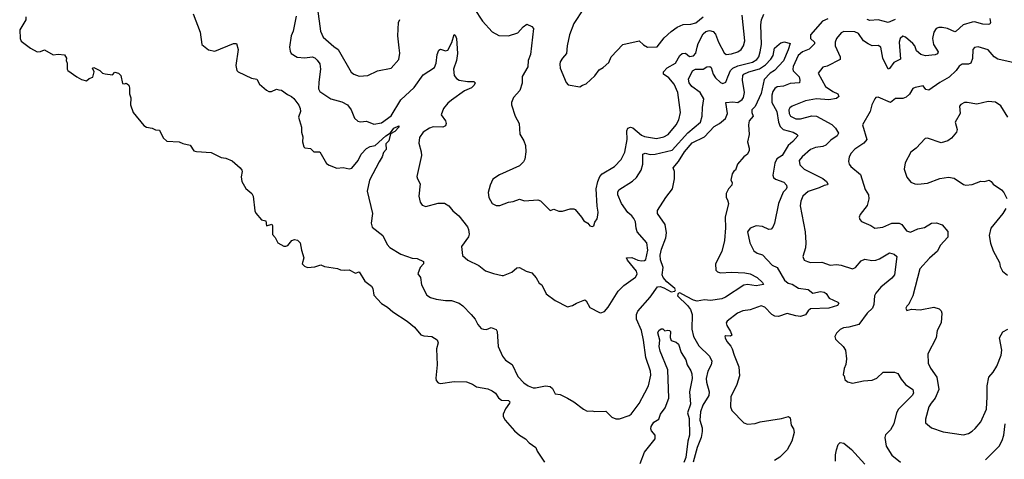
# Model space of a CAD drawing. Extents: x 2239781 to 2394849, y 665654 to 770575.
# Tile 24 of 147: x 2248862 to 2256847, y 715618 to 719187. Entities that reach past the tile are written whole.
import ezdxf

# ---------------------------------------------------------------- set-up
doc = ezdxf.new("R2010")
doc.units = 0

msp = doc.modelspace()

# ---------------------------------------------------------------- linework, layer by layer
at = {"layer": '0CON10XD'}
for points in [[(2248911.7, 719211.7), (2248911.2, 719185), (2248862.5, 719105), (2248867.5, 719035), (2248875, 719012.5), (2248950, 718955), (2249005, 718927.5), (2249031.7, 718928.3), (2249065, 718942.5), (2249135, 718902.5), (2249175, 718907.5), (2249225, 718902.5), (2249242.5, 718875), (2249240, 718855), (2249247.5, 718835), (2249247.5, 718785), (2249252.5, 718775), (2249325, 718723.3), (2249365, 718702.5), (2249405, 718690), (2249425, 718710), (2249455, 718720), (2249467.5, 718765), (2249453.3, 718795), (2249465, 718800), (2249513.6, 718773.6), (2249535, 718753.8), (2249555, 718746.7), (2249615, 718740), (2249635, 718760), (2249663.6, 718753.6), (2249683.3, 718735), (2249695, 718670), (2249715, 718667.5), (2249725, 718672.5), (2249735, 718667.5), (2249746.7, 718655), (2249753.3, 718635), (2249753.3, 718585), (2249763, 718553), (2249761.2, 718495), (2249783.8, 718435), (2249868.3, 718328.3), (2249890, 718315), (2249937, 718307), (2249965, 718292.5), (2249995, 718290), (2250027, 718227), (2250055, 718200.8), (2250155, 718196.7), (2250185, 718182.5), (2250245, 718167.5), (2250275, 718123.3), (2250296.4, 718116.4), (2250415, 718108), (2250495, 718068), (2250535, 718063.3), (2250585, 718041.2), (2250650, 717985), (2250663.3, 717965), (2250666.7, 717955), (2250658.1, 717911.9), (2250664.4, 717875), (2250696.6, 717816.6), (2250745, 717776.2), (2250756.2, 717755), (2250770, 717635), (2250777.9, 717617.9), (2250823.6, 717563.6), (2250857.5, 717555), (2250865, 717512.5), (2250906.7, 717526.7), (2250912.5, 717515), (2250913, 717443), (2250935, 717420), (2250957, 717377), (2251005, 717347.5), (2251021.7, 717348.3), (2251036.4, 717353.6), (2251070, 717395), (2251091.7, 717401.7), (2251115, 717397.5), (2251135.9, 717375.9), (2251146.7, 717316.7), (2251166.7, 717255), (2251153.8, 717205), (2251173.3, 717185), (2251195, 717176.7), (2251255, 717180), (2251305, 717197.5), (2251333, 717183), (2251438.3, 717168.3), (2251465, 717157.5), (2251495, 717152.5), (2251535, 717157.5), (2251585, 717130), (2251615, 717140), (2251660, 717065), (2251715.2, 717025.2), (2251726, 717005), (2251735, 716950), (2251795, 716883.3), (2251844.1, 716854.1), (2251886.9, 716815), (2252005, 716740.5), (2252065, 716691.6), (2252115, 716628.8), (2252139.8, 716619.8), (2252205, 716616), (2252247.7, 716587.7), (2252254.7, 716565), (2252241.5, 716515), (2252248.8, 716385), (2252236.2, 716276.2), (2252239.3, 716259.3), (2252255, 716240), (2252275, 716232.5), (2252385, 716248.8), (2252485, 716248), (2252535, 716227.5), (2252566.8, 716206.8), (2252659.7, 716189.7), (2252692.5, 716175), (2252720, 716155), (2252746.1, 716116.1), (2252768.3, 716098.3), (2252826.7, 716095), (2252835.8, 716085), (2252834, 716075), (2252802.3, 716027.7), (2252783.3, 715985), (2252783.3, 715965), (2252798.1, 715935), (2252875, 715849.2), (2252915, 715813.8), (2252963.3, 715785), (2252995, 715752), (2253047.5, 715715), (2253058.8, 715685), (2253117.5, 715595)], [(2250270, 719235), (2250326.4, 719086.4), (2250340, 718985), (2250393, 718943), (2250445, 718932.5), (2250595, 718993.8), (2250620, 718995), (2250633.8, 718945), (2250614.3, 718815), (2250624.2, 718775), (2250633, 718763), (2250742.7, 718712.7), (2250785, 718703.3), (2250806.7, 718665), (2250863.3, 718615), (2250882.5, 718605), (2250905, 718604), (2250945, 718622), (2250965, 718618.8), (2250985, 718613.8), (2251035, 718580), (2251066.7, 718565), (2251085, 718548.8), (2251125, 718493.3), (2251136, 718465), (2251139.3, 718440.7), (2251123.3, 718395), (2251148.8, 718315), (2251148.8, 718275), (2251158.8, 718235), (2251156.7, 718195), (2251166.4, 718156.4), (2251175, 718147.5), (2251220.7, 718140.7), (2251247.5, 718115), (2251295, 718113.8), (2251350.5, 718020.5), (2251372.5, 718005), (2251435, 717982), (2251485, 717986), (2251535, 717976.7), (2251555, 717982.2), (2251606.9, 718045), (2251630.8, 718095), (2251675, 718140.8), (2251705, 718158.9), (2251745, 718166.7), (2251831.4, 718245), (2251870, 718270), (2251895, 718305.6), (2251935.7, 718325.7), (2251936.2, 718315), (2251905, 718278.8), (2251870, 718260), (2251855.6, 718205), (2251830.3, 718179.7), (2251835, 718132.5), (2251811.2, 718108.8), (2251802.9, 718075), (2251776.3, 718033.7), (2251698.1, 717885), (2251681.1, 717795), (2251723.3, 717615), (2251713.8, 717535), (2251721.7, 717501.7), (2251806.2, 717435), (2251843, 717363), (2251865, 717336.7), (2251954.1, 717284.1), (2252045, 717250), (2252085, 717248.8), (2252136.2, 717225), (2252137.5, 717205), (2252108.8, 717175), (2252091.2, 717125), (2252113.6, 717093.6), (2252121.9, 717035), (2252165, 716951.2), (2252195, 716932), (2252238.3, 716918.3), (2252315, 716906.7), (2252365, 716908.6), (2252425, 716886), (2252456.7, 716865), (2252523.3, 716795), (2252556.2, 716755), (2252578.3, 716711.7), (2252605, 716680), (2252623.9, 716673.9), (2252648.3, 716671.7), (2252685, 716687.5), (2252725, 716672.5), (2252733.3, 716655), (2252743.3, 716535), (2252776.7, 716455), (2252802.3, 716422.3), (2252855, 716387.5), (2252901.7, 716291.7), (2252949.5, 716239.5), (2252985, 716214.2), (2253025, 716198.6), (2253045, 716197.5), (2253125, 716214), (2253165, 716210), (2253182.3, 716192.3), (2253205, 716150), (2253245, 716143.8), (2253305, 716114), (2253355, 716085.8), (2253434.4, 716024.4), (2253465, 716008), (2253505, 716012.5), (2253525, 716007.5), (2253615, 716008.8), (2253665, 715960), (2253696.4, 715946.4), (2253725, 715946.7), (2253805, 715973.8), (2253821.2, 715985), (2253885, 716070.8), (2253933, 716157), (2253961.2, 716215), (2253979.8, 716300.2), (2253976.8, 716335), (2253940, 716445), (2253921.2, 716585), (2253904, 716664), (2253863.3, 716755), (2253864.4, 716795), (2253875, 716820), (2253975, 716934), (2254035, 717019.6), (2254055, 717021.4), (2254085, 717010.9), (2254145, 716977.9), (2254176, 716984), (2254180.4, 716995), (2254175, 717005.5), (2254110, 717060), (2254080, 717095), (2254071.1, 717115), (2254080.7, 717175), (2254058.8, 717238.8), (2254056.3, 717275), (2254066, 717325), (2254102.7, 717417.3), (2254108.1, 717458.1), (2254095.8, 717525.8), (2254035, 717613.3), (2254035, 717637.5), (2254101.1, 717745), (2254155.3, 717814.7), (2254172.2, 717895), (2254172.2, 717955), (2254162.2, 717985), (2254205.5, 718035), (2254254.2, 718115), (2254315, 718188), (2254414.8, 718235.2), (2254495, 718319.1), (2254536.6, 718343.4), (2254584.5, 718385), (2254603.1, 718426.9), (2254587.5, 718515), (2254645, 718519.5), (2254685, 718515.5), (2254721.2, 718538.8), (2254731.5, 718555), (2254740.9, 718595), (2254722.3, 718695), (2254726.4, 718733.6), (2254735, 718744.3), (2254776.2, 718765), (2254862.3, 718787.7), (2254910.2, 718819.8), (2254954.1, 718865.9), (2254973.6, 718896.4), (2254983.3, 718955), (2255020.5, 718989.5), (2255035, 719000), (2255065, 719006.7), (2255110, 718995), (2255095, 718943.3), (2255055, 718853.8), (2254984.2, 718775), (2254947.9, 718752.1), (2254899.3, 718700.7), (2254875, 718588.9), (2254825, 718483.8), (2254798.8, 718455), (2254798, 718435), (2254811.4, 718405), (2254778, 718365), (2254771.4, 718335), (2254778.5, 718255), (2254763.6, 718195), (2254778.6, 718145), (2254777.5, 718125), (2254764, 718095), (2254735, 718074.2), (2254683.8, 718015), (2254667.5, 717965), (2254653.6, 717956.4), (2254640, 717935), (2254630, 717885), (2254638.8, 717865), (2254636.2, 717845), (2254609.2, 717815), (2254591.1, 717775), (2254591.9, 717745), (2254601.4, 717725), (2254611.4, 717695), (2254583.1, 717585), (2254586.4, 717496.4), (2254578.2, 717395), (2254555.7, 717304.2), (2254504.4, 717205), (2254507.5, 717155), (2254520.5, 717140.5), (2254545, 717133.5), (2254635, 717138.5), (2254741.9, 717131.9), (2254785, 717123.3), (2254842.9, 717095), (2254885.8, 717055), (2254893.3, 717036.7), (2254834.5, 717025.5), (2254765, 717036.4), (2254735, 717033.1), (2254585, 716935.5), (2254555, 716921.8), (2254465, 716908.2), (2254415, 716913.1), (2254355, 716903.4), (2254325, 716909.8), (2254270.1, 716940.1), (2254215, 716970.5), (2254201, 716965), (2254195.2, 716945), (2254277.2, 716867.2), (2254301.4, 716835), (2254316, 716795), (2254312.9, 716675), (2254325.9, 716615), (2254369.5, 716539.5), (2254456.2, 716456.2), (2254476.1, 716415), (2254470.4, 716385), (2254441.3, 716335), (2254428.8, 716275), (2254430.6, 716245), (2254452.4, 716165), (2254451.6, 716135), (2254402.1, 716057.9), (2254383.7, 716005), (2254378.6, 715935), (2254395.3, 715875), (2254395.7, 715845), (2254387.8, 715795), (2254356.7, 715715), (2254324.8, 715595)], [(2251105.6, 719215.6), (2251080.8, 719095), (2251064.2, 719055), (2251050.8, 718965), (2251055, 718932.5), (2251065, 718914), (2251113.6, 718883.6), (2251175, 718876.5), (2251235, 718884.4), (2251255, 718877.5), (2251275, 718860), (2251295, 718828.8), (2251302.5, 718785), (2251289.5, 718679.5), (2251286.2, 718625), (2251296.2, 718605), (2251385, 718545.8), (2251475, 718520), (2251521.2, 718495), (2251550, 718455), (2251577.7, 718387.7), (2251605, 718363.3), (2251625, 718358.8), (2251675, 718363.8), (2251735, 718339.4), (2251795, 718350), (2251875, 718405.5), (2251953.3, 718536.7), (2252062.4, 718637.6), (2252135, 718740.6), (2252225, 718799.2), (2252240.9, 718835), (2252246.4, 718905), (2252260.7, 718939.3), (2252275, 718948), (2252315, 718935.6), (2252335, 718940.8), (2252367.6, 719002.4), (2252385, 719066.7), (2252395, 719062.5), (2252404.2, 719035), (2252413, 718913), (2252403.4, 718856.6), (2252381.1, 718785), (2252385.7, 718735), (2252405, 718709.2), (2252425, 718696.9), (2252495, 718684.5), (2252545.9, 718685.9), (2252556.2, 718675), (2252547.5, 718655), (2252525.7, 718635), (2252469.5, 718610.5), (2252364.2, 718535), (2252335, 718510), (2252298.8, 718465), (2252280, 718415), (2252314.2, 718365), (2252322, 718345), (2252316.2, 718325), (2252294.5, 718315.5), (2252215, 718316.1), (2252185, 718306.9), (2252133.1, 718275), (2252105, 718230), (2252097.8, 718185), (2252118.1, 718115), (2252120.5, 718085), (2252084, 717915), (2252088, 717895), (2252110, 717855), (2252098.6, 717755), (2252111.2, 717705), (2252125, 717682.5), (2252155, 717670), (2252255, 717696.9), (2252306.4, 717696.4), (2252341.2, 717675), (2252373.8, 717635), (2252424.2, 717594.2), (2252494.3, 717505), (2252503.1, 717485), (2252508, 717445), (2252502, 717425), (2252443.8, 717345), (2252454.1, 717274.1), (2252495.9, 717235.9), (2252585, 717192), (2252639.7, 717149.7), (2252705.8, 717125.8), (2252775, 717110.8), (2252785, 717110), (2252852.6, 717137.4), (2252895, 717172), (2252915, 717176.7), (2252970, 717145), (2253015, 717132.5), (2253050.5, 717090.5), (2253075, 717047.5), (2253097.5, 717035), (2253132.7, 716962.7), (2253205, 716906.7), (2253305, 716857.5), (2253345, 716867.5), (2253377, 716887), (2253445, 716913.3), (2253455.8, 716905.8), (2253485, 716851.2), (2253565, 716810), (2253575, 716807.5), (2253605, 716817.5), (2253635, 716853.3), (2253715, 716982), (2253761.7, 717028.3), (2253855, 717098), (2253867.5, 717115), (2253870.6, 717125), (2253864.5, 717145), (2253791.1, 717235), (2253784, 717255), (2253825, 717256.5), (2253875, 717235.2), (2253905, 717229.8), (2253928.8, 717231.2), (2253939.2, 717240.8), (2253956.4, 717315), (2253946.9, 717375), (2253870.6, 717465), (2253860.5, 717495), (2253855.6, 717545), (2253842.4, 717572.4), (2253826, 717595), (2253795, 717620.8), (2253741.1, 717695), (2253713.1, 717765), (2253713.2, 717786.8), (2253722, 717805), (2253832.5, 717877.5), (2253863.1, 717905), (2253902.2, 717965), (2253914.4, 718015), (2253915, 718095.8), (2253935, 718103.1), (2253975, 718093.5), (2254014.4, 718095.6), (2254152.4, 718127.6), (2254280.1, 718269.9), (2254383.7, 718356.3), (2254396.2, 718405), (2254398.5, 718475), (2254410, 718545), (2254381.5, 718595), (2254312.9, 718645), (2254290, 718675), (2254286.9, 718705), (2254317.7, 718772.3), (2254342.5, 718785), (2254404.7, 718785.3), (2254435, 718804.4), (2254457.8, 718807.8), (2254468.3, 718798.3), (2254485.7, 718745.7), (2254505, 718715.5), (2254545, 718678.5), (2254565, 718670), (2254589.5, 718680.5), (2254605, 718723.3), (2254625.8, 718775), (2254645.4, 718794.6), (2254685, 718813.1), (2254805, 718841.7), (2254840, 718865), (2254855, 718885.5), (2254868, 718925), (2254877.1, 718985), (2254872.5, 719145), (2254877.5, 719185), (2254897, 719233)], [(2251277.8, 719275), (2251302.2, 719095), (2251324.3, 719045), (2251409.8, 718969.8), (2251446.2, 718946.2), (2251551.3, 718761.3), (2251573.3, 718745), (2251615, 718729.4), (2251685.4, 718734.6), (2251765, 718771.5), (2251875.6, 718794.4), (2251936.6, 718863.4), (2251945.6, 718915), (2251939.1, 718959.1), (2251928.2, 719055), (2251933.3, 719165), (2251945, 719188)], [(2252547, 719277), (2252614.6, 719174.6), (2252695, 719090), (2252748.8, 719058.8), (2252825, 719056), (2252900.5, 719079.5), (2252945, 719130), (2252975, 719150), (2253015, 719132.9), (2253027.8, 719115), (2253004.7, 718905), (2252986.5, 718855), (2252984, 718805), (2252936.5, 718725), (2252937.7, 718672.3), (2252917.7, 718612.3), (2252866.7, 718555), (2252850, 718515), (2252851.2, 718495), (2252880.8, 718405), (2252912, 718345), (2252918.3, 718258.3), (2252950, 718205), (2252963.3, 718165), (2252966.2, 718115), (2252958.8, 718055), (2252946.8, 718033.2), (2252915, 718001.2), (2252752.8, 717927.2), (2252698.3, 717891.7), (2252676.2, 717845), (2252661.2, 717785), (2252666.7, 717745), (2252692.5, 717695), (2252725, 717677.5), (2252755, 717677.5), (2252825, 717706.7), (2252865, 717710), (2252915, 717730), (2252955, 717716.2), (2253065, 717725.7), (2253086.2, 717716.2), (2253165, 717637.5), (2253195, 717650), (2253233.6, 717633.6), (2253265, 717632.5), (2253327, 717653), (2253355, 717652.5), (2253366.4, 717646.4), (2253418.8, 717585), (2253437.5, 717555), (2253470, 717535), (2253485, 717512.5), (2253505, 717507.5), (2253517.5, 717515), (2253526.7, 717543.3), (2253545, 717570), (2253550.7, 717599.3), (2253553.8, 717625), (2253544.2, 717674.2), (2253537.5, 717815), (2253550.6, 717875), (2253568.1, 717915), (2253584.4, 717935), (2253685, 717995.7)], [(2253434.4, 719275.6), (2253355.6, 719155), (2253321.9, 719065), (2253300.8, 718975), (2253296.9, 718913.1), (2253264.2, 718875.8), (2253246.1, 718843.9), (2253241.2, 718825), (2253244.2, 718794.2), (2253295, 718677.5), (2253309.3, 718659.3), (2253405, 718642.5), (2253425, 718656.7), (2253455, 718666.7), (2253525, 718732), (2253560.5, 718779.5), (2253595, 718798), (2253639.5, 718840.5), (2253658.8, 718885), (2253754.5, 718985.5), (2253885, 719016.2), (2253922.1, 718982.1), (2253954.3, 718964.3), (2254032.3, 718967.7), (2254088.9, 719041.1), (2254145, 719092.2), (2254195, 719126.5), (2254241.2, 719148.8), (2254305, 719150), (2254345, 719161.3), (2254405, 719211.4)], [(2253685, 717995.7), (2253739.1, 718050.9), (2253769.5, 718110.5), (2253787.9, 718215), (2253785.6, 718285), (2253795, 718306.2), (2253815, 718314.3), (2253835, 718310), (2253905, 718248.9), (2253927.9, 718237.9), (2254025, 718223.3), (2254085, 718236.8), (2254120, 718255), (2254186.3, 718333.7), (2254207.1, 718375), (2254221.8, 718435), (2254199.5, 718595), (2254169.1, 718665), (2254125, 718715.4), (2254083.9, 718743.9), (2254082.9, 718765), (2254112.8, 718797.2), (2254180.5, 718835), (2254215, 718897.1), (2254235, 718913.5), (2254261.2, 718915), (2254295, 718887.1), (2254325.6, 718895), (2254345, 718916.2), (2254356.2, 718965), (2254365.4, 718995), (2254405, 719071.5), (2254425, 719091.2), (2254455, 719100.4), (2254485, 719090.5), (2254505, 719070), (2254528.9, 719005), (2254575, 718918), (2254590, 718905), (2254635, 718908.9), (2254684.7, 718925.3), (2254713.1, 718945), (2254732.5, 718975), (2254743.3, 719015), (2254721.2, 719225)], [(2255415.3, 719194.7), (2255373.5, 719175), (2255274.7, 719065), (2255274, 719035), (2255307.1, 719005), (2255308, 718992), (2255263, 718947), (2255210.6, 718925), (2255175, 718896.2), (2255135, 718807.1), (2255130.5, 718785), (2255135, 718771.5), (2255182.5, 718722.5), (2255189.3, 718695), (2255185, 718675.7), (2255110.5, 718669.5), (2255055, 718646.5), (2255005, 718641.1), (2254985, 718628.2), (2254970.7, 718605), (2254960.6, 718575), (2254962, 718515), (2255000.8, 718440.8), (2255015.7, 718355), (2255029.8, 718319.8), (2255052.9, 718295), (2255135, 718273.5), (2255167.5, 718255), (2255172.5, 718245), (2255131.4, 718198.6), (2255093.3, 718166.7), (2255045, 718085.6), (2255002.6, 718057.4), (2254987, 718023), (2254970.9, 717925), (2254974.4, 717905), (2254991.5, 717891.5), (2255058.9, 717868.9), (2255081.4, 717845), (2255083.1, 717825), (2255078.2, 717811.8), (2255052.6, 717787.4), (2255014.5, 717695), (2254984, 717535), (2254968.3, 717501.7), (2254955, 717486.2), (2254936.1, 717483.9), (2254885, 717508.6), (2254835, 717514.2), (2254785, 717496), (2254764.4, 717465), (2254782, 717375), (2254815, 717311.2), (2254842.1, 717292.1), (2254885, 717278.6), (2254964.3, 717195), (2255005.7, 717175), (2255063, 717073), (2255095, 717048.4), (2255125, 717038.9), (2255177.8, 717007.8), (2255255, 716997.5), (2255295, 716966), (2255355, 716979.5), (2255386.2, 716975), (2255402, 716965), (2255425.8, 716925.8), (2255496.2, 716895), (2255504, 716885), (2255495, 716867.5), (2255425, 716845.5), (2255275, 716840), (2255256.9, 716825), (2255235, 716792.5), (2255195, 716777.8), (2255155, 716782.4), (2255085, 716802.7), (2255015, 716778.7), (2254985, 716781.5), (2254962.8, 716792.8), (2254905, 716853.3), (2254875, 716864.5), (2254785, 716833.1), (2254725, 716824.2), (2254684, 716805), (2254600.4, 716739.6), (2254592.5, 716727.5), (2254596.5, 716705), (2254626.7, 716655), (2254636, 716625), (2254625, 716616.7), (2254589.5, 716620.5), (2254581.2, 716615), (2254582.5, 716605), (2254596, 716575), (2254627.9, 716537.9), (2254639.2, 716515), (2254655, 716462.5), (2254695, 716370), (2254698.8, 716295), (2254676.7, 716225), (2254630, 716125), (2254626, 716045), (2254636.2, 716015), (2254733.6, 715913.6), (2254765, 715903.3), (2254825, 715910), (2254867, 715923), (2255039.3, 715950.7), (2255096, 715966), (2255108.8, 715955), (2255118.8, 715895), (2255136, 715865), (2255142.5, 715835), (2255124.2, 715765), (2255085, 715696.2), (2255025.4, 715634.6), (2254982.7, 715607.3)], [(2256728.1, 719198.1), (2256735.4, 719165.4), (2256729.2, 719150.8), (2256715, 719148.2), (2256672, 719152), (2256605, 719169.6), (2256585, 719167.8), (2256513.2, 719146.8), (2256457.5, 719095), (2256445, 719090), (2256385, 719114.4), (2256343.1, 719123.1), (2256315, 719124.6), (2256295, 719116.7), (2256274.7, 719085.2), (2256265.4, 719035), (2256272.9, 718985), (2256311.1, 718925), (2256305, 718910), (2256285, 718902.7), (2256206.8, 718893.2), (2256168.8, 718905), (2256134.7, 718934.7), (2256120.6, 718975), (2256105.7, 718995), (2256045, 719044.2), (2256025, 719052.5), (2256003.1, 719035), (2255992.7, 719005), (2256003.8, 718866.2), (2255949.8, 718840.2), (2255915, 718791.2), (2255905, 718786.2), (2255861.2, 718875), (2255844.3, 718965), (2255825, 718976.4), (2255774.1, 718974.1), (2255742, 718992), (2255705.4, 719015.4), (2255665, 719074.5), (2255635, 719088.5), (2255545, 719092.2), (2255525, 719079.5), (2255486.1, 719035), (2255475.3, 719005), (2255475.3, 718975), (2255514.4, 718885), (2255515.8, 718865), (2255408.9, 718811.1), (2255375, 718802), (2255336.2, 718753.8), (2255397.2, 718645), (2255455, 718603.8), (2255495.8, 718585), (2255504, 718565), (2255485, 718548.6), (2255425, 718537.1), (2255325, 718545.5), (2255235, 718528.8), (2255125.3, 718484.7), (2255107.9, 718472.1), (2255099.2, 718455), (2255101.5, 718425), (2255113.5, 718405), (2255155, 718381.9), (2255195, 718381.6), (2255285.5, 718405.5), (2255325, 718403.1), (2255447.6, 718337.6), (2255476.4, 718306.4), (2255501.1, 718265), (2255490, 718245), (2255440.5, 718209.5), (2255400.6, 718169.4), (2255375, 718158.9), (2255315, 718150), (2255275, 718133.6), (2255208.1, 718075), (2255183.1, 718045), (2255189.5, 718009.5), (2255224.2, 717974.2), (2255375, 717896.9), (2255404, 717875), (2255416.7, 717855), (2255413, 717847), (2255385, 717841.9), (2255345, 717820.9), (2255255, 717793.3), (2255213.5, 717755), (2255197.1, 717715), (2255191.2, 717675), (2255231.1, 717465), (2255236.9, 717375), (2255234.3, 717335), (2255212.5, 717265), (2255225, 717233.8), (2255250, 717225), (2255275.7, 717215.7), (2255368, 717218), (2255433.6, 717193.6), (2255485, 717199.1), (2255525, 717194.8), (2255615, 717165.4), (2255638.6, 717175), (2255685, 717228.6), (2255715, 717242), (2255773.6, 717233.6), (2255805, 717235.6), (2255835, 717245.6), (2255915, 717295.8), (2255954.2, 717284.2), (2255974.1, 717264.1), (2255957.1, 717115), (2255935, 717088.6), (2255844.3, 717015), (2255805, 716967.1), (2255795.3, 716944.7), (2255789.5, 716875), (2255778.1, 716845), (2255735.4, 716804.6), (2255666.8, 716713.2), (2255585, 716690), (2255542.5, 716685), (2255515, 716673.3), (2255486.4, 716643.6), (2255473.3, 716615), (2255476.7, 716595), (2255490.5, 716580.5), (2255540, 716535), (2255558, 716505), (2255566.7, 716435), (2255561.7, 716388.3), (2255547.5, 716355), (2255540, 716305), (2255547, 716297), (2255552.5, 716265), (2255575, 716246.7), (2255615, 716237.1), (2255705.8, 716255.8), (2255775, 716260.4), (2255813.1, 716276.9), (2255865, 716327.1), (2255955, 716325.7), (2255983.9, 716313.9), (2256009.3, 716269.3), (2256045, 716226.9), (2256104.5, 716184.5), (2256110.5, 716155), (2256098.5, 716135), (2255987.8, 716025), (2255973.5, 715995), (2255950, 715905), (2255922.6, 715857.4), (2255884, 715816), (2255878.6, 715795), (2255889.4, 715725), (2255935, 715652), (2256003.8, 715593.8)], [(2255960.4, 719189.6), (2255905, 719165.8), (2255825, 719187.1), (2255755, 719181.5), (2255735, 719189.1)], [(2256925.7, 718835.7), (2256795, 718866.4), (2256765.3, 718885.3), (2256715, 718941.5), (2256635, 718967.1), (2256605, 718960.6), (2256591.1, 718945), (2256588.9, 718871.1), (2256574.5, 718835.5), (2256555, 718826.9), (2256505, 718826.7), (2256481.3, 718808.7), (2256456.5, 718775), (2256398.7, 718721.3), (2256325, 718678.6), (2256235, 718615.6), (2256211.2, 718621.2), (2256189.3, 718649.3), (2256122.7, 718637.3), (2256105, 718627.5), (2256077.9, 718582.1), (2256052.1, 718557.9), (2256025, 718548.1), (2255963.6, 718546.4), (2255925, 718515.8), (2255825, 718558.1), (2255805.7, 718554.3), (2255798, 718545), (2255773.5, 718495), (2255758, 718442), (2255696, 718335), (2255732, 718215), (2255706.2, 718185), (2255635, 718135.8), (2255604, 718105), (2255589.2, 718075), (2255584.3, 718035), (2255587.5, 718015), (2255602.5, 717995), (2255679.4, 717929.4), (2255718.4, 717808.4), (2255745.7, 717765), (2255747.9, 717732.1), (2255735, 717680), (2255678.8, 717605), (2255670, 717585), (2255673.9, 717563.9), (2255689.3, 717549.3), (2255765, 717517.5), (2255795.8, 717495.8), (2255862.7, 717502.7), (2255935.4, 717534.6), (2255995, 717535.6), (2256015, 717524), (2256053.6, 717473.6), (2256085, 717461.9), (2256145, 717488.1), (2256198.5, 717501.5), (2256256.2, 717535), (2256297.4, 717537.4), (2256343, 717523), (2256387.5, 717467.5), (2256388, 717422), (2256327.1, 717355), (2256305, 717308), (2256240, 717250), (2256162.2, 717165), (2256104, 716945), (2256078.3, 716891.7), (2256073.3, 716876.7), (2256055, 716862.5), (2256047.5, 716845), (2256055, 716827.5), (2256095, 716836.7), (2256165, 716832.9), (2256275, 716854.4), (2256319.1, 716839.1), (2256334.2, 716824.2), (2256340, 716805), (2256333.8, 716725), (2256301.2, 716665), (2256293.8, 716605), (2256226, 716475), (2256229.5, 716399.5), (2256249.1, 716359.1), (2256298.9, 716285), (2256314.3, 716185), (2256285.8, 716115), (2256252.5, 716075), (2256235.7, 716044.3), (2256208, 715945), (2256206.2, 715915), (2256255, 715873.3), (2256351.2, 715841.2), (2256515, 715817.8), (2256555, 715828), (2256585, 715848), (2256610.9, 715869.1), (2256655, 715921.2), (2256702.5, 716025), (2256708.9, 716125), (2256706.5, 716215), (2256721.9, 716285), (2256755.7, 716325), (2256785.6, 716375), (2256822.2, 716465), (2256825.5, 716505), (2256808.1, 716605), (2256835, 716652.5), (2256875, 716675.6)], [(2256874.3, 718395), (2256818.3, 718488.3), (2256775, 718518.8), (2256715, 718522.5), (2256625, 718501.2), (2256545.8, 718515.8), (2256525, 718513.8), (2256495, 718498), (2256484.2, 718485), (2256488, 718425), (2256448.8, 718355), (2256463.8, 718295), (2256458.8, 718275), (2256418.8, 718225), (2256387.5, 718205), (2256335, 718188.8), (2256225, 718226.7), (2256205, 718222.5), (2256132.5, 718145), (2256089.5, 718110.5), (2256043.3, 718025), (2256033.3, 717975), (2256055, 717910), (2256089.3, 717869.3), (2256120, 717855), (2256145, 717851.2), (2256225, 717861.2), (2256325, 717897.5), (2256395, 717909.2), (2256439.5, 717899.5), (2256515, 717848.8), (2256535, 717843.8), (2256585, 717850), (2256655, 717876.2), (2256685, 717873.8), (2256725, 717883.8), (2256740, 717875), (2256755, 717853.3), (2256825, 717806.7), (2256843.3, 717785), (2256866.7, 717735)], [(2256858.8, 717655), (2256835.6, 717614.4), (2256736.2, 717495), (2256723.8, 717435), (2256733.9, 717373.9), (2256755, 717310), (2256807, 717217), (2256813, 717183), (2256832.5, 717145), (2256873, 717113)], [(2253895, 715584.4), (2253928.7, 715675), (2254014.2, 715785), (2254016.2, 715815), (2253985, 715848.8), (2253980, 715865), (2253983.3, 715885), (2254005, 715918.8), (2254046, 715945), (2254058, 715985), (2254097.3, 716035), (2254125.3, 716115), (2254117.7, 716345), (2254055.6, 716495), (2254047.1, 716535), (2254054.3, 716585), (2254038, 716645), (2254045, 716663.3), (2254065, 716676.2), (2254077, 716677), (2254095, 716662.5), (2254117.5, 716667.5), (2254132.5, 716665), (2254138.8, 716655), (2254136.4, 716606.4), (2254144, 716584), (2254185, 716570), (2254205, 716552.5), (2254226.7, 716485), (2254263.3, 716425), (2254274.4, 716385), (2254305, 716336), (2254312.4, 716312.4), (2254316.8, 716275), (2254293.9, 716165), (2254301.5, 716065), (2254278.8, 715995), (2254290.9, 715950.9), (2254292.9, 715815), (2254280.3, 715765), (2254265, 715633.3), (2254247.2, 715592.8)], [(2256694.2, 715615), (2256804.2, 715725), (2256829.6, 715770.4), (2256843.3, 715815), (2256854.6, 715905)], [(2255478, 715602), (2255477.5, 715655), (2255484.6, 715695), (2255500.5, 715739.5), (2255515, 715755.3), (2255545, 715748.1), (2255607.9, 715697.9), (2255715, 715579.1)]]:
    msp.add_lwpolyline(points, dxfattribs=at)

doc.saveas('drawing.dxf')
